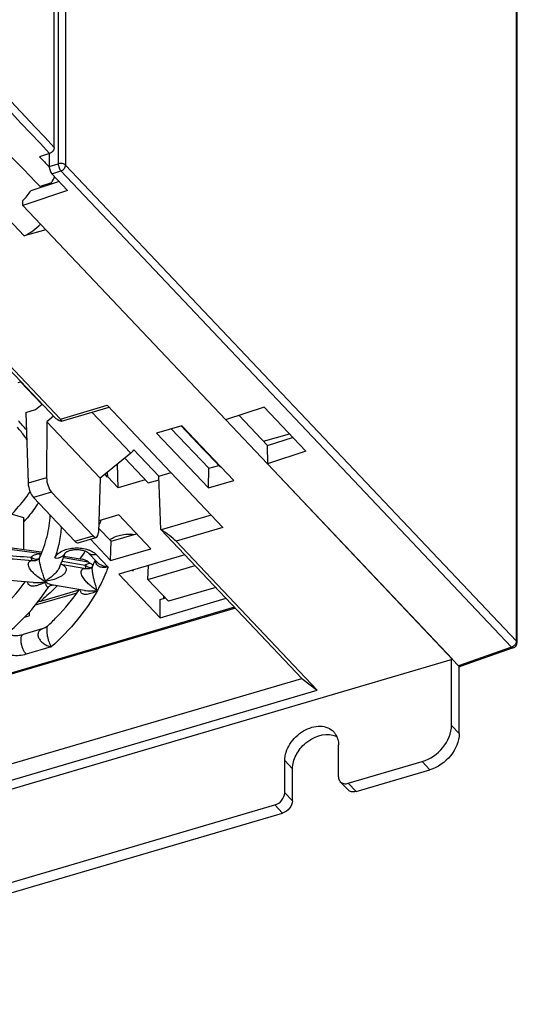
# Model space of a CAD drawing. Header units: millimetres. Extents: x 0 to 841, y 0 to 594.
# Tile 39 of 61: x 762 to 784, y 130 to 175. Entities that reach past the tile are written whole.
import ezdxf

# ---------------------------------------------------------------- set-up
doc = ezdxf.new("R2010")
doc.units = ezdxf.units.MM
doc.header["$LTSCALE"] = 46.255
doc.layers.get('0').update_dxf_attribs({"linetype": 'CONTINUOUS'})
doc.layers.add('DRAFTS', color=7, linetype='CONTINUOUS')
doc.layers.add('ROUNDS', color=7, linetype='CONTINUOUS')

msp = doc.modelspace()

# ---------------------------------------------------------------- linework, layer by layer
at = {"color": 7, "linetype": 'CONTINUOUS'}
for p, q in [((762.0405, 164.8974), (759.8248, 167.2362)), ((763.6182, 167.3469), (762.3396, 166.9342)), ((763.9916, 166.9528), (761.9761, 166.2688)), ((761.9761, 166.2688), (761.9761, 166.4876)), ((761.9761, 166.2688), (781.392, 145.7737)), ((763.0154, 165.1717), (762.0405, 164.8974)), ((757.2841, 163.175), (763.4555, 156.6606)), ((757.7421, 162.8833), (763.672, 156.6239)), ((761.764, 158.2684), (761.8774, 158.3018)), ((761.8774, 158.3018), (761.8766, 158.3273)), ((762.8345, 157.2915), (761.8774, 158.3018)), ((762.1121, 156.9231), (762.5543, 157.053)), ((762.5543, 157.053), (762.8475, 157.3024)), ((763.7208, 156.5324), (765.8721, 157.1643)), ((765.7936, 157.2471), (771.0196, 151.7307)), ((772.8847, 157.165), (771.1396, 156.596)), ((774.7704, 155.1745), (772.8847, 157.165)), ((762.1121, 156.9231), (762.217, 153.7315)), ((763.3646, 156.7566), (763.06, 156.4975)), ((763.4709, 156.651), (763.4555, 156.6606)), ((771.7408, 156.792), (773.0345, 155.4265)), ((763.06, 156.4975), (763.0502, 153.9763)), ((765.4746, 153.9487), (763.06, 156.4975)), ((769.1548, 156.3251), (768.0184, 155.9913)), ((768.6852, 156.1872), (770.3755, 154.4029)), ((770.1462, 155.2512), (769.1345, 156.3191)), ((770.5276, 154.8515), (769.1366, 156.3198)), ((770.9031, 154.4564), (769.1376, 156.3201)), ((771.5042, 153.8451), (769.1548, 156.3251)), ((768.0184, 155.9913), (770.3677, 153.5114)), ((772.8488, 155.6225), (774.0309, 155.9551)), ((774.1915, 155.7855), (773.0186, 155.4215)), ((768.1244, 154.0404), (766.992, 155.2357)), ((770.3217, 155.0658), (770.1461, 155.2512)), ((770.1462, 155.2512), (770.1484, 155.2518)), ((770.5276, 154.8515), (770.1462, 155.2512)), ((773.0186, 155.4215), (773.0264, 154.6043)), ((766.8532, 155.0805), (765.4746, 153.9487)), ((766.5809, 154.857), (767.6388, 153.7403)), ((770.9031, 154.4564), (770.3217, 155.0658)), ((774.7704, 155.1745), (773.0264, 154.6043)), ((766.284, 153.518), (766.2545, 154.589)), ((770.3677, 153.5114), (770.3755, 154.4029)), ((770.3755, 154.4029), (770.8332, 154.5298)), ((770.9031, 154.4564), (770.9207, 154.4611)), ((765.4746, 153.9487), (765.3921, 151.5042)), ((765.802, 154.006), (765.6893, 154.125)), ((765.802, 154.006), (765.8023, 154.2178)), ((765.802, 154.006), (765.8174, 154.0105)), ((765.8174, 154.0105), (765.8024, 154.2178)), ((766.284, 153.518), (765.8174, 154.0105)), ((767.5087, 153.8777), (766.284, 153.518)), ((767.6388, 153.7403), (768.1303, 153.8847)), ((768.1244, 154.0404), (768.6776, 154.2029)), ((768.2146, 151.637), (768.1244, 154.0404)), ((770.3677, 153.5114), (771.5042, 153.8451)), ((764.3331, 151.1035), (762.4577, 153.0831)), ((765.1513, 151.3438), (763.2759, 153.3234)), ((759.98, 152.7596), (762.0089, 152.1792)), ((762.0089, 152.1792), (762.0088, 150.7203)), ((766.3084, 152.2989), (765.41, 152.035)), ((767.7571, 150.7696), (766.3084, 152.2989)), ((765.3988, 151.7029), (765.9638, 151.1065)), ((768.2146, 151.637), (768.2305, 151.6269)), ((768.2146, 151.637), (774.5891, 144.9082)), ((764.4725, 151.0386), (765.2938, 151.2798)), ((765.0275, 151.2016), (765.9418, 150.2364)), ((765.9638, 151.1065), (767.1171, 151.4452)), ((765.9418, 150.2364), (765.9638, 151.1065)), ((765.9418, 150.2364), (767.7571, 150.7696)), ((768.898, 151.1075), (775.2765, 144.3745)), ((769.2933, 150.4983), (766.3191, 149.6247)), ((767.6315, 149.3806), (767.6497, 150.0155)), ((767.6315, 149.3806), (769.76, 150.0058)), ((762.4365, 149.2447), (759.3654, 149.4877)), ((766.3191, 149.6247), (768.1855, 147.6545)), ((766.9193, 149.801), (766.9681, 149.7495)), ((766.9681, 149.7495), (766.9675, 149.8152)), ((764.7585, 148.8871), (763.3563, 149.1287)), ((768.5648, 148.3955), (767.6315, 149.3806)), ((770.6932, 149.0206), (768.5648, 148.3955)), ((768.1783, 148.472), (768.424, 148.5441)), ((768.1855, 147.6545), (771.1598, 148.5281)), ((768.3456, 148.5211), (768.3446, 148.6279)), ((771.5842, 148.0801), (736.2752, 137.7092)), ((768.1855, 147.6545), (768.1783, 148.472)), ((762.0463, 147.6719), (762.2561, 147.7335)), ((762.2674, 147.9059), (762.2561, 147.7335)), ((762.8983, 147.1639), (762.8982, 147.1639)), ((735.4002, 132.2652), (781.392, 145.7737)), ((736.0038, 133.5834), (774.5891, 144.9082)), ((774.5891, 144.9082), (775.2765, 144.3745)), ((735.7911, 132.7856), (775.2765, 144.3745))]:
    msp.add_line(p, q, dxfattribs=at)
at = {"color": 9, "linetype": 'CONTINUOUS'}
for p, q in [((763.672, 156.6239), (765.7936, 157.2471)), ((766.8532, 155.0805), (765.0952, 156.9361)), ((763.0502, 153.9763), (762.217, 153.7315)), ((763.2759, 153.3234), (762.4577, 153.0831)), ((770.4894, 152.2903), (768.2305, 151.6269)), ((771.0196, 151.7307), (768.898, 151.1075)), ((764.3331, 151.1035), (765.1513, 151.3438)), ((765.2934, 150.5061), (765.8298, 149.9399)), ((771.545, 148.1215), (736.2047, 137.7415)), ((763.2593, 146.3335), (762.1269, 146.0009)), ((773.81, 141.1997), (774.16, 140.8303))]:
    msp.add_line(p, q, dxfattribs=at)
at = {"color": 7, "linetype": 'CONTINUOUS'}
msp.add_lwpolyline([(763.0947, 147.2758), (763.0778, 147.2607), (763.0364, 147.2292), (762.9897, 147.2012), (762.9412, 147.1787), (762.8983, 147.1639)], dxfattribs=at)
at = {"color": 9, "linetype": 'CONTINUOUS'}
msp.add_arc((755.2744, 157.8416), 8.9392, 318.88695, 320.04634, dxfattribs=at)
at = {"color": 7, "linetype": 'CONTINUOUS'}
for centre, radius, start, end in [((758.9624, 154.5771), 7.023, 336.8466, 339.05457), ((766.3797, 150.581), 0.7574, 128.07174, 129.08125), ((757.4705, 155.3977), 8.7287, 324.33641, 327.09654), ((758.8382, 123.9317), 24.7721, 80.87248, 81.07375)]:
    msp.add_arc(centre, radius, start, end, dxfattribs=at)
for centre, major_axis, ratio, start_param, end_param in [((763.6399, 1079.6825), (-315.9651, 1053.3014), 0.3940178, -3.7981779, -3.7939947), ((760.4866, 167.8268), (1.9571, 1.9323), 0.7277024, -1.5274945, -1.3166337), ((760.7665, 167.5312), (1.9571, 1.9323), 0.7277024, -1.1106173, -1.0854671), ((761.4982, 166.7589), (1.8518, 1.68), 0.7412249, -1.9173266, -1.5508556), ((763.222, 156.907), (0.5051, -0.3708), 0.1140086, 5.3091324, 6.8450222), ((766.6374, 155.3696), (0.3702, 0.3362), 0.7198786, -1.6401169, -1.2181933), ((763.2837, 153.741), (-0.1336, 0.4819), 0.3972604, 0.9544036, 2.49902), ((762.45, 153.4962), (-0.1481, 0.4776), 0.3778254, 0.9427033, 2.4873197), ((768.448, 151.3906), (0.5051, -0.3708), 0.1140086, 0.5618368, 2.0977266), ((765.1591, 151.7614), (-0.1336, 0.4819), 0.3972604, -3.7841653, -2.2395489), ((764.3254, 151.5165), (-0.1481, 0.4776), 0.3778254, -3.7958657, -3.1472312)]:
    msp.add_ellipse(centre, major_axis=major_axis, ratio=ratio, start_param=start_param, end_param=end_param, dxfattribs=at)
at = {"color": 9, "linetype": 'CONTINUOUS'}
for points, knots in [([(761.4797, 152.3303), (761.5569, 152.4114), (761.8515, 152.7324), (762.1231, 153.0749), (762.3078, 153.3408)], [0, 0, 0, 0, 0.256866, 1, 1, 1, 1]), ([(762.6937, 152.8615), (762.6511, 152.7966), (762.4735, 152.535), (762.2801, 152.2841), (762.1268, 152.1012)], [0, 0, 0, 0, 0.245328, 1, 1, 1, 1]), ([(765.8298, 149.9399), (765.7643, 149.9236), (765.6642, 149.9111), (765.535, 149.9249), (765.4472, 149.9508), (765.3701, 149.994), (765.3088, 150.0556), (765.2701, 150.1349), (765.2636, 150.1942), (765.2647, 150.2242)], [0, 0, 0, 0, 0.2753191, 0.4048256, 0.5283621, 0.6465618, 0.7615596, 0.8775882, 1, 1, 1, 1]), ([(765.8298, 149.9399), (765.7362, 149.947), (765.5964, 149.9796), (765.4315, 150.0661), (765.3596, 150.1246), (765.3285, 150.1574)], [0, 0, 0, 0, 0.5057988, 0.7564763, 1, 1, 1, 1]), ([(765.8298, 149.9399), (765.797, 149.85), (765.6562, 149.4868), (765.4857, 149.1352), (765.3431, 148.8784)], [0, 0, 0, 0, 0.2458262, 1, 1, 1, 1]), ([(765.3431, 148.8784), (765.0863, 148.4161), (764.4554, 147.5064), (763.6846, 146.715), (763.2593, 146.3335)], [0, 0, 0, 0, 0.4806999, 1, 1, 1, 1]), ([(763.0947, 147.2758), (763.0882, 147.2697), (763.0763, 147.2522), (763.0643, 147.2181), (763.056, 147.1727), (763.0507, 147.0922), (763.0576, 146.975), (763.0806, 146.8275), (763.1154, 146.6816), (763.1578, 146.5482), (763.2046, 146.4327), (763.2406, 146.3639), (763.2593, 146.3335)], [0, 0, 0, 0, 0.027088, 0.0629971, 0.1095345, 0.1669961, 0.308183, 0.4657641, 0.6209514, 0.7642795, 0.8914861, 1, 1, 1, 1]), ([(762.8982, 147.1639), (762.8531, 147.1506), (762.7879, 147.1211), (762.7191, 147.0586), (762.6809, 147.0012), (762.6593, 146.9343), (762.6566, 146.861), (762.6727, 146.7857), (762.7171, 146.6855), (762.8065, 146.5727), (762.9425, 146.4644), (763.0955, 146.3829), (763.2045, 146.3464), (763.2593, 146.3335)], [0, 0, 0, 0, 0.1117295, 0.1656267, 0.2191346, 0.2736727, 0.3307595, 0.3913024, 0.4552437, 0.5898519, 0.7283851, 0.8660673, 1, 1, 1, 1])]:
    msp.add_open_spline(points, degree=3, knots=knots, dxfattribs=at)
at = {"color": 7, "linetype": 'CONTINUOUS'}
for points, knots in [([(765.9126, 151.1773), (766.0508, 151.2855), (766.4196, 151.4242), (766.8035, 151.44), (767.006, 151.4167)], [0, 0, 0, 0, 0.4627272, 1, 1, 1, 1]), ([(763.5323, 149.0968), (763.4723, 149.0363), (763.2252, 148.7925), (762.9674, 148.5597), (762.7678, 148.3902)], [0, 0, 0, 0, 0.2456666, 1, 1, 1, 1]), ([(774.16, 140.8303), (774.16, 141.0436), (774.2968, 141.4944), (774.8457, 142.1727), (775.5742, 142.4571), (775.9843, 142.3552)], [0, 0, 0, 0, 0.2448537, 0.5151354, 1, 1, 1, 1])]:
    msp.add_open_spline(points, degree=3, knots=knots, dxfattribs=at)
at = {"color": 3, "linetype": 'CONTINUOUS'}
for points, knots in [([(773.81, 141.1997), (773.81, 141.4602), (774.0067, 142.005), (774.5177, 142.4927), (775.0255, 142.7176), (775.4072, 142.7735), (775.7583, 142.7088), (775.95, 142.5808), (776.0239, 142.503)], [0, 0, 0, 0, 0.2521457, 0.5283551, 0.6616627, 0.7846228, 0.8961752, 1, 1, 1, 1]), ([(776.0239, 142.503), (776.0592, 142.4658), (776.1898, 142.2967), (776.2423, 142.0752), (776.2423, 141.9141)], [0, 0, 0, 0, 0.2415467, 1, 1, 1, 1])]:
    msp.add_open_spline(points, degree=3, knots=knots, dxfattribs=at)
at = {"color": 7, "linetype": 'CONTINUOUS'}
msp.add_open_spline([(775.9843, 142.3552), (776.0539, 142.3378), (776.1221, 142.312), (776.1851, 142.2778)], degree=3, dxfattribs=at)
at = {"layer": 'DRAFTS', "color": 7, "linetype": 'CONTINUOUS'}
msp.add_line((763.2719, 167.2868), (762.7574, 167.1189), dxfattribs=at)
for centre, major_axis, ratio, start_param, end_param in [((764.8622, 1079.6195), (-303.8864, 1056.8119), 0.3811965, -3.7920799, -3.791215), ((746.4632, 1050.2184), (332.0138, 1230.5072), 0.2588127, -2.2988339, -2.2985178)]:
    msp.add_ellipse(centre, major_axis=major_axis, ratio=ratio, start_param=start_param, end_param=end_param, dxfattribs=at)
at = {"layer": 'ROUNDS', "color": 9, "linetype": 'CONTINUOUS'}
for p, q in [((784.2805, 146.5925), (784.294, 279.7449)), ((763.5759, 177.5125), (763.5749, 168.1557)), ((763.9098, 177.4532), (763.9088, 168.0964)), ((763.1694, 168.0284), (763.5749, 168.1557)), ((763.9088, 168.0964), (784.2805, 146.5925)), ((763.2859, 167.6977), (763.6954, 167.8262)), ((763.6954, 167.8262), (784.0671, 146.3222)), ((762.7189, 150.5502), (759.8552, 150.9404)), ((763.8106, 150.3663), (764.9313, 150.1732)), ((763.6942, 150.0771), (764.8266, 149.882)), ((763.7504, 150.2056), (764.7929, 150.026)), ((764.5108, 148.9021), (762.7678, 148.3902)), ((784.0671, 146.3222), (781.6721, 145.4781)), ((781.6999, 142.422), (781.35, 142.7914)), ((780.3731, 140.7864), (780.0231, 141.1558)), ((777.0343, 139.8057), (776.6843, 140.1751)), ((774.1598, 139.3767), (773.8099, 139.7461)), ((773.7176, 138.8315), (773.3676, 139.2009))]:
    msp.add_line(p, q, dxfattribs=at)
at = {"layer": 'ROUNDS', "color": 7, "linetype": 'CONTINUOUS'}
for p, q in [((784.3094, 146.5275), (784.3229, 279.6799)), ((763.3976, 168.8875), (763.3985, 177.9928)), ((763.1842, 168.6173), (762.7342, 168.4704)), ((763.1694, 168.6125), (763.1694, 168.0284)), ((763.9916, 166.9528), (763.2859, 167.6977)), ((781.6721, 145.4781), (773.0264, 154.6043)), ((762.8049, 150.6119), (759.8727, 151.0113)), ((762.8054, 150.6118), (762.8049, 150.6119)), ((762.8054, 150.6118), (762.8308, 150.6074)), ((763.8361, 150.4342), (764.6646, 150.2915)), ((763.8909, 150.581), (763.8863, 150.5764)), ((763.8899, 150.5752), (763.8919, 150.5811)), ((764.9304, 150.5776), (765.3286, 150.1573)), ((764.9313, 150.1732), (765.0132, 150.1211)), ((762.4354, 149.2447), (762.4361, 149.2447)), ((763.3449, 149.1302), (763.3565, 149.1286)), ((763.3559, 149.1287), (763.3565, 149.1286)), ((764.4148, 148.7681), (762.5337, 148.2156)), ((764.7568, 148.8874), (764.7576, 148.8872)), ((762.7678, 148.3902), (762.6443, 148.3539)), ((762.8985, 147.1639), (761.9861, 146.896)), ((784.1425, 146.2917), (781.7444, 145.4465)), ((781.6999, 142.422), (781.7002, 145.4465)), ((774.1598, 139.3767), (774.16, 140.8303)), ((777.0343, 139.8057), (780.3731, 140.7864)), ((776.6713, 139.8771), (776.3214, 140.2466)), ((744.3093, 130.1939), (773.7176, 138.8315))]:
    msp.add_line(p, q, dxfattribs=at)
at = {"layer": 'ROUNDS', "color": 3, "linetype": 'CONTINUOUS'}
for p, q in [((781.35, 142.7914), (781.3503, 145.7737)), ((776.2421, 140.4605), (776.2423, 141.9141)), ((773.8099, 139.7461), (773.81, 141.1997)), ((776.6843, 140.1751), (780.0231, 141.1558)), ((743.9593, 130.5633), (773.3676, 139.2009))]:
    msp.add_line(p, q, dxfattribs=at)
at = {"layer": 'ROUNDS', "color": 7, "linetype": 'CONTINUOUS'}
for points in [[(762.7143, 150.3398), (762.7012, 150.3232), (762.6845, 150.3058), (762.6638, 150.2886), (762.6392, 150.2725), (762.6176, 150.2615)], [(762.7306, 150.3679), (762.7238, 150.3547), (762.7143, 150.3398)], [(765.1315, 149.9772), (765.1282, 149.9708), (765.122, 149.9606), (765.1131, 149.9485), (765.1013, 149.9354), (765.0869, 149.9219), (765.0697, 149.9089), (765.0503, 149.897), (765.0289, 149.8868), (765.0064, 149.8789), (764.9886, 149.8746)], [(763.1318, 149.0288), (763.1397, 149.04), (763.1546, 149.0574), (763.1745, 149.0759), (763.2002, 149.0943), (763.2319, 149.1109), (763.2668, 149.1232), (763.2988, 149.1294), (763.3247, 149.1311), (763.3449, 149.1302)]]:
    msp.add_lwpolyline(points, dxfattribs=at)
at = {"layer": 'ROUNDS', "color": 9, "linetype": 'CONTINUOUS'}
for centre, radius, start, end in [((1461.5933, 825.5445), 958.4757, 220.8212084, 223.2439037), ((1461.2248, 825.1375), 958.269, 220.8366964, 223.2442976), ((755.0535, 150.2529), 9.2083, 39.68748, 43.075), ((762.5801, 147.8533), 2.7005, 85.21924, 87.05292), ((762.9513, 150.3159), 0.2286, 176.01888, 176.14819), ((763.5829, 150.7118), 0.3346, 335.32555, 335.95459), ((763.5832, 150.7117), 0.3344, 335.95457, 336.86572), ((765.1317, 149.5222), 0.6071, 121.02504, 123.92922), ((762.5426, 151.6152), 2.3772, 278.60208, 280.49956), ((762.1024, 150.797), 1.7625, 297.85868, 299.33714), ((763.8088, 150.9785), 1.8757, 242.05168, 243.93235), ((766.7255, 150.7846), 4.0114, 201.09044, 201.54184)]:
    msp.add_arc(centre, radius, start, end, dxfattribs=at)
at = {"layer": 'ROUNDS', "color": 7, "linetype": 'CONTINUOUS'}
for centre, radius, start, end in [((757.5011, 152.7745), 6.7568, 335.05784, 341.00436), ((765.52, 150.9182), 0.9446, 237.55365, 247.73244), ((758.9406, 152.8789), 6.8372, 334.88727, 337.31799), ((763.7765, 148.8084), 0.9281, 149.61743, 150.84266), ((763.9001, 148.8113), 1.0349, 151.08286, 152.21877), ((784.0594, 146.5275), 0.25, 289.4145, 359.99417)]:
    msp.add_arc(centre, radius, start, end, dxfattribs=at)
for centre, major_axis, ratio, start_param, end_param in [((763.286, 167.9054), (-0.0704, 0.2399), 0.3877974, 0.922889, 2.4930762), ((764.9013, 150.0477), (0.3291, -0.2261), 0.3035587, 1.687001, 2.5591656), ((781.672, 145.686), (-0.0706, 0.2401), 0.3871636, -3.7898275, -3.1210537)]:
    msp.add_ellipse(centre, major_axis=major_axis, ratio=ratio, start_param=start_param, end_param=end_param, dxfattribs=at)
for points, knots in [([(763.3976, 168.8875), (763.3976, 168.8595), (763.3849, 168.8006), (763.3464, 168.7353), (763.304, 168.6889), (763.2556, 168.6489), (763.2134, 168.6269), (763.1842, 168.6173)], [0, 0, 0, 0, 0.2308085, 0.4840002, 0.6152678, 0.7465677, 1, 1, 1, 1]), ([(762.1551, 155.7032), (762.1223, 155.7505), (761.9865, 155.9412), (761.8419, 156.1256), (761.7285, 156.2611)], [0, 0, 0, 0, 0.2456464, 1, 1, 1, 1]), ([(762.7306, 150.3679), (762.8717, 150.6745), (763.0426, 151.1492), (763.1745, 151.7986), (763.2076, 152.122), (763.216, 152.2829)], [0, 0, 0, 0, 0.5098827, 0.7565326, 1, 1, 1, 1]), ([(762.8238, 150.5903), (762.8227, 150.5933), (762.8191, 150.6019), (762.8118, 150.6107), (762.8054, 150.6118)], [0, 0, 0, 0, 0.3270731, 1, 1, 1, 1]), ([(764.9304, 150.5776), (764.926, 150.5822), (764.9112, 150.5947), (764.8798, 150.6156), (764.8314, 150.6403), (764.7415, 150.6754), (764.6048, 150.7077), (764.4258, 150.7228), (764.2447, 150.7123), (764.1037, 150.6832), (764.008, 150.6496), (763.9539, 150.6245), (763.9162, 150.6017), (763.8973, 150.5871), (763.8909, 150.581)], [0, 0, 0, 0, 0.0176416, 0.0528143, 0.1033154, 0.1661469, 0.3172336, 0.4863862, 0.6569993, 0.8127395, 0.8793307, 0.9346964, 0.9757979, 1, 1, 1, 1]), ([(754.9681, 144.7164), (755.7478, 144.967), (756.8772, 145.3977), (758.2863, 146.0993), (759.2389, 146.6595), (760.1015, 147.2599), (761.0936, 148.0821), (761.7343, 148.7792), (762.088, 149.272)], [0, 0, 0, 0, 0.2862604, 0.4211144, 0.5498479, 0.6721813, 0.7879758, 1, 1, 1, 1]), ([(761.1489, 146.834), (761.5409, 147.1611), (762.2616, 147.8429), (762.8726, 148.6267), (763.1317, 149.0287)], [0, 0, 0, 0, 0.5163352, 1, 1, 1, 1]), ([(762.9846, 149.2936), (762.9838, 149.2922), (762.981, 149.2869), (762.978, 149.2817), (762.9758, 149.2778)], [0, 0, 0, 0, 0.2564724, 1, 1, 1, 1]), ([(763.0947, 147.2758), (763.2345, 147.406), (763.7559, 147.9166), (764.226, 148.4812), (764.5293, 148.9266)], [0, 0, 0, 0, 0.2617398, 1, 1, 1, 1]), ([(761.2528, 146.9248), (761.3037, 146.9035), (761.4199, 146.8701), (761.6062, 146.8481), (761.8001, 146.8545), (761.927, 146.8786), (761.9861, 146.896)], [0, 0, 0, 0, 0.2221926, 0.4831867, 0.7521612, 1, 1, 1, 1]), ([(781.6999, 142.422), (781.6999, 142.0658), (781.3749, 141.3382), (780.7364, 140.8931), (780.3731, 140.7864)], [0, 0, 0, 0, 0.4846714, 1, 1, 1, 1]), ([(777.0343, 139.8057), (776.9687, 139.7864), (776.8357, 139.7721), (776.7125, 139.8337), (776.6714, 139.8771)], [0, 0, 0, 0, 0.5337582, 1, 1, 1, 1]), ([(774.1598, 139.3767), (774.1598, 139.258), (774.0515, 139.0154), (773.8386, 138.8671), (773.7176, 138.8315)], [0, 0, 0, 0, 0.4846694, 1, 1, 1, 1])]:
    msp.add_open_spline(points, degree=3, knots=knots, dxfattribs=at)
at = {"layer": 'ROUNDS', "color": 9, "linetype": 'CONTINUOUS'}
for points, knots in [([(763.9088, 168.0964), (763.8919, 168.1142), (763.845, 168.1439), (763.7617, 168.1678), (763.6684, 168.1736), (763.6051, 168.1642), (763.5749, 168.1557)], [0, 0, 0, 0, 0.2091485, 0.4602439, 0.7330067, 1, 1, 1, 1]), ([(763.5749, 168.1557), (763.576, 168.1261), (763.585, 168.0644), (763.6109, 167.9748), (763.647, 167.8932), (763.6782, 167.8452), (763.6954, 167.8262)], [0, 0, 0, 0, 0.2493438, 0.5227518, 0.7841074, 1, 1, 1, 1]), ([(763.6954, 167.8262), (763.7246, 167.8357), (763.7669, 167.8578), (763.8153, 167.8978), (763.8576, 167.9442), (763.8961, 168.0094), (763.9088, 168.0684), (763.9088, 168.0964)], [0, 0, 0, 0, 0.2534323, 0.384732, 0.5159996, 0.7691914, 1, 1, 1, 1]), ([(763.7107, 151.7642), (763.6948, 151.5259), (763.6303, 151.0465), (763.504, 150.5797), (763.4262, 150.3494)], [0, 0, 0, 0, 0.4955649, 1, 1, 1, 1]), ([(763.4262, 150.3494), (763.436, 150.3784), (763.4648, 150.4366), (763.5288, 150.5155), (763.6134, 150.5875), (763.756, 150.6756), (763.973, 150.757), (764.2622, 150.8058), (764.5645, 150.8051), (764.8103, 150.7622), (764.9899, 150.7022), (765.1409, 150.6323), (765.2408, 150.5616), (765.2934, 150.5061)], [0, 0, 0, 0, 0.0439604, 0.0918574, 0.1445296, 0.2022169, 0.3311397, 0.4732892, 0.620053, 0.7619265, 0.8283572, 0.8905561, 1, 1, 1, 1]), ([(762.3367, 150.3858), (762.3864, 150.4311), (762.5083, 150.5067), (762.6464, 150.5413), (762.7189, 150.5502)], [0, 0, 0, 0, 0.4792231, 1, 1, 1, 1]), ([(762.6817, 150.3031), (762.6583, 150.292), (762.6031, 150.2796), (762.5146, 150.29), (762.4226, 150.3258), (762.3647, 150.3635), (762.3367, 150.3858)], [0, 0, 0, 0, 0.2089101, 0.4450876, 0.710849, 1, 1, 1, 1]), ([(762.3367, 150.3858), (762.3396, 150.3688), (762.3463, 150.3375), (762.36, 150.2954), (762.3762, 150.2625), (762.3902, 150.2453), (762.3977, 150.2393)], [0, 0, 0, 0, 0.3201747, 0.5949307, 0.8209265, 1, 1, 1, 1]), ([(762.771, 150.4599), (762.7661, 150.4662), (762.7459, 150.4946), (762.7297, 150.5257), (762.7189, 150.5502)], [0, 0, 0, 0, 0.2294317, 1, 1, 1, 1]), ([(762.9828, 149.3411), (762.9577, 149.4062), (762.9206, 149.5094), (762.8724, 149.6548), (762.8336, 149.7801), (762.7944, 149.9181), (762.7635, 150.0411), (762.7422, 150.1437), (762.7298, 150.2168), (762.723, 150.2789), (762.7222, 150.3159), (762.7232, 150.3312)], [0, 0, 0, 0, 0.2035657, 0.3200589, 0.4472918, 0.5866296, 0.738755, 0.817509, 0.8924432, 0.955109, 1, 1, 1, 1]), ([(762.7232, 150.3317), (762.7237, 150.339), (762.7251, 150.3513), (762.7285, 150.3633), (762.7306, 150.3679)], [0, 0, 0, 0, 0.5870766, 1, 1, 1, 1]), ([(763.4262, 150.3494), (763.4749, 150.3442), (763.5719, 150.3461), (763.7073, 150.3868), (763.8185, 150.4626), (763.8695, 150.5342), (763.887, 150.5721)], [0, 0, 0, 0, 0.270531, 0.527696, 0.769609, 1, 1, 1, 1]), ([(765.2934, 150.5061), (765.2591, 150.4961), (765.1908, 150.4832), (765.0901, 150.4884), (765.0001, 150.5189), (764.9508, 150.5561), (764.9304, 150.5776)], [0, 0, 0, 0, 0.2759648, 0.5323694, 0.7713816, 1, 1, 1, 1]), ([(762.9297, 149.3216), (762.8306, 149.3741), (762.684, 149.4682), (762.5008, 149.6199), (762.3894, 149.7341), (762.3092, 149.8389), (762.2581, 149.9246), (762.2247, 150.0122), (762.2192, 150.0846), (762.232, 150.1324), (762.2514, 150.169), (762.2875, 150.2034), (762.3405, 150.228), (762.3784, 150.2364), (762.3977, 150.2393)], [0, 0, 0, 0, 0.252786, 0.3900817, 0.5353746, 0.610921, 0.6870045, 0.7593342, 0.8205694, 0.8463914, 0.8698591, 0.9131865, 0.9559191, 1, 1, 1, 1]), ([(762.3977, 150.2393), (762.4344, 150.2314), (762.5102, 150.2269), (762.5837, 150.2464), (762.6175, 150.2615)], [0, 0, 0, 0, 0.5030745, 1, 1, 1, 1]), ([(763.6277, 149.9252), (763.6107, 149.8886), (763.5703, 149.8188), (763.4763, 149.6932), (763.3438, 149.5575), (763.1735, 149.4214), (763.0541, 149.3454), (762.9943, 149.3117)], [0, 0, 0, 0, 0.1354688, 0.269217, 0.526158, 0.769314, 1, 1, 1, 1]), ([(763.6923, 150.0725), (763.727, 150.0604), (763.7776, 150.039), (763.8387, 150.0008), (763.8789, 149.9672), (763.9119, 149.9276), (763.9346, 149.8817), (763.9434, 149.8306), (763.939, 149.796), (763.9347, 149.7791)], [0, 0, 0, 0, 0.2622117, 0.3894853, 0.5137383, 0.6351, 0.7547067, 0.8752287, 1, 1, 1, 1]), ([(765.3431, 148.8784), (765.2914, 148.9084), (765.1882, 148.9749), (765.0382, 149.0897), (764.8913, 149.2235), (764.7769, 149.3518), (764.6955, 149.468), (764.6441, 149.5622), (764.6156, 149.6453), (764.6089, 149.7102), (764.613, 149.753), (764.6257, 149.7895), (764.6511, 149.8277), (764.6966, 149.8604), (764.76, 149.8787), (764.8041, 149.882), (764.8266, 149.882)], [0, 0, 0, 0, 0.1232628, 0.2530072, 0.3893647, 0.5326878, 0.6068712, 0.6816744, 0.7535803, 0.7862714, 0.8155789, 0.8415936, 0.8652283, 0.9093122, 0.953677, 1, 1, 1, 1]), ([(765.0725, 149.9106), (765.051, 149.9067), (765.0035, 149.9071), (764.9317, 149.9284), (764.8594, 149.9686), (764.8145, 150.0052), (764.7929, 150.026)], [0, 0, 0, 0, 0.2103372, 0.4472327, 0.711972, 1, 1, 1, 1]), ([(764.7929, 150.026), (764.7934, 150.0092), (764.7954, 149.9784), (764.8019, 149.9369), (764.8113, 149.905), (764.8209, 149.8879), (764.8266, 149.882)], [0, 0, 0, 0, 0.3355355, 0.6160568, 0.8370436, 1, 1, 1, 1]), ([(764.8188, 150.0425), (764.8334, 150.0512), (764.8949, 150.0849), (764.9617, 150.1085), (765.0132, 150.1211)], [0, 0, 0, 0, 0.2425914, 1, 1, 1, 1]), ([(764.8266, 149.882), (764.8528, 149.8743), (764.9071, 149.8652), (764.962, 149.8693), (764.9886, 149.8746)], [0, 0, 0, 0, 0.5022495, 1, 1, 1, 1]), ([(765.3431, 148.8784), (765.3154, 148.9518), (765.2763, 149.0691), (765.228, 149.2352), (765.1908, 149.379), (765.1555, 149.5374), (765.1309, 149.6784), (765.1182, 149.7937), (765.1147, 149.8714), (765.1182, 149.9321), (765.126, 149.9653), (765.1315, 149.9772)], [0, 0, 0, 0, 0.2082857, 0.3280804, 0.4590723, 0.6026339, 0.7590813, 0.8386965, 0.9106963, 0.9651777, 1, 1, 1, 1]), ([(763.9347, 149.7791), (763.9241, 149.7378), (763.8891, 149.6795), (763.8281, 149.6159), (763.7567, 149.5567), (763.6573, 149.4942), (763.4871, 149.4131), (763.2625, 149.3405), (763.0774, 149.3056), (762.9846, 149.2936)], [0, 0, 0, 0, 0.1151371, 0.1762697, 0.2385859, 0.3649753, 0.4923756, 0.74705, 1, 1, 1, 1]), ([(762.1822, 149.2648), (762.1838, 149.2452), (762.1918, 149.2083), (762.2205, 149.1622), (762.2594, 149.13), (762.3036, 149.1091), (762.351, 149.0967), (762.4175, 149.089), (762.5042, 149.0929), (762.6092, 149.1126), (762.7153, 149.1445), (762.8216, 149.1866), (762.8913, 149.2205), (762.926, 149.2388)], [0, 0, 0, 0, 0.0685351, 0.1294576, 0.1864388, 0.2424835, 0.2990855, 0.3568242, 0.4761185, 0.6005316, 0.7295584, 0.8627972, 1, 1, 1, 1]), ([(762.4361, 149.2447), (762.5126, 149.2386), (762.6674, 149.2375), (762.8213, 149.2531), (762.8981, 149.2647)], [0, 0, 0, 0, 0.4968599, 1, 1, 1, 1]), ([(762.9659, 149.2606), (762.9733, 149.2416), (762.9879, 149.2055), (763.0104, 149.1547), (763.0323, 149.11), (763.0536, 149.0724), (763.0715, 149.0463), (763.0859, 149.0305), (763.0977, 149.0204), (763.1119, 149.0142), (763.125, 149.0197), (763.1296, 149.0253), (763.1317, 149.0286)], [0, 0, 0, 0, 0.1939336, 0.3711637, 0.5300246, 0.6682399, 0.7828517, 0.8303402, 0.8708974, 0.9330392, 0.9625403, 1, 1, 1, 1]), ([(762.9758, 149.2778), (763.0381, 149.2426), (763.1325, 149.1957), (763.2613, 149.1498), (763.3247, 149.1341), (763.3558, 149.1287)], [0, 0, 0, 0, 0.5236343, 0.7683917, 1, 1, 1, 1]), ([(764.5745, 148.9186), (764.5719, 148.8969), (764.5721, 148.8555), (764.5935, 148.8006), (764.63, 148.7623), (764.6742, 148.7379), (764.7227, 148.7236), (764.7923, 148.7143), (764.8843, 148.7182), (764.997, 148.7394), (765.1121, 148.7742), (765.2284, 148.8206), (765.3048, 148.858), (765.3431, 148.8784)], [0, 0, 0, 0, 0.0714101, 0.1320807, 0.1868066, 0.2402373, 0.2946113, 0.3506847, 0.4682274, 0.5926408, 0.7230841, 0.858973, 1, 1, 1, 1]), ([(764.7576, 148.8872), (764.853, 148.8708), (765.0491, 148.8559), (765.2449, 148.867), (765.3431, 148.8784)], [0, 0, 0, 0, 0.4947579, 1, 1, 1, 1]), ([(762.1269, 146.0009), (762.0254, 145.9711), (761.8114, 145.9331), (761.489, 145.935), (761.2278, 145.9845), (761.0402, 146.0534), (760.9195, 146.1157), (760.8184, 146.1884), (760.7396, 146.2697), (760.6855, 146.3582), (760.6584, 146.4516), (760.6601, 146.5468), (760.6906, 146.6398), (760.7478, 146.7274), (760.7995, 146.7784), (760.8285, 146.8026)], [0, 0, 0, 0, 0.1526948, 0.310887, 0.4628615, 0.5332804, 0.5985657, 0.6581547, 0.7120235, 0.7608649, 0.8062264, 0.8504291, 0.8960952, 0.9454707, 1, 1, 1, 1]), ([(762.1269, 146.0009), (762.0996, 146.0298), (762.0485, 146.1012), (761.9864, 146.2252), (761.9364, 146.3667), (761.9035, 146.5125), (761.892, 146.6311), (761.8949, 146.717), (761.9024, 146.7717), (761.9153, 146.8181), (761.9333, 146.8552), (761.9566, 146.8824), (761.9763, 146.8931), (761.9861, 146.896)], [0, 0, 0, 0, 0.1217937, 0.2666184, 0.4236316, 0.5801158, 0.72343, 0.7867656, 0.8431516, 0.8920465, 0.9335349, 0.9686866, 1, 1, 1, 1]), ([(784.2805, 146.5925), (784.2805, 146.5644), (784.2678, 146.5055), (784.2293, 146.4402), (784.187, 146.3938), (784.1386, 146.3539), (784.0964, 146.3318), (784.0671, 146.3222)], [0, 0, 0, 0, 0.2308086, 0.4840004, 0.615268, 0.7465677, 1, 1, 1, 1]), ([(784.0671, 146.3222), (784.0735, 146.316), (784.0861, 146.3052), (784.106, 146.2937), (784.125, 146.2885), (784.1373, 146.2899), (784.1425, 146.2917)], [0, 0, 0, 0, 0.3148642, 0.5806492, 0.8035514, 1, 1, 1, 1]), ([(784.3094, 146.5275), (784.3094, 146.5389), (784.3037, 146.5632), (784.2893, 146.5832), (784.2805, 146.5925)], [0, 0, 0, 0, 0.4729666, 1, 1, 1, 1])]:
    msp.add_open_spline(points, degree=3, knots=knots, dxfattribs=at)
for points in [[(759.6909, 150.4477), (760.5932, 150.3785), (761.4955, 150.309), (762.3977, 150.2393)], [(759.7429, 150.5812), (760.6075, 150.5165), (761.4721, 150.4513), (762.3367, 150.3858)]]:
    msp.add_open_spline(points, degree=3, dxfattribs=at)
at = {"layer": 'ROUNDS', "color": 3, "linetype": 'CONTINUOUS'}
for points, knots in [([(780.0231, 141.1558), (780.3864, 141.2625), (781.0249, 141.7076), (781.3499, 142.4353), (781.35, 142.7914)], [0, 0, 0, 0, 0.5153286, 1, 1, 1, 1]), ([(776.2421, 140.4605), (776.2421, 140.4401), (776.2479, 140.3632), (776.2825, 140.2876), (776.3214, 140.2465)], [0, 0, 0, 0, 0.2655989, 1, 1, 1, 1]), ([(776.3214, 140.2465), (776.3625, 140.2032), (776.4858, 140.1415), (776.6187, 140.1559), (776.6843, 140.1751)], [0, 0, 0, 0, 0.4662418, 1, 1, 1, 1]), ([(773.3676, 139.2009), (773.4887, 139.2365), (773.7015, 139.3849), (773.8098, 139.6274), (773.8099, 139.7461)], [0, 0, 0, 0, 0.5153306, 1, 1, 1, 1])]:
    msp.add_open_spline(points, degree=3, knots=knots, dxfattribs=at)

doc.saveas('drawing.dxf')
